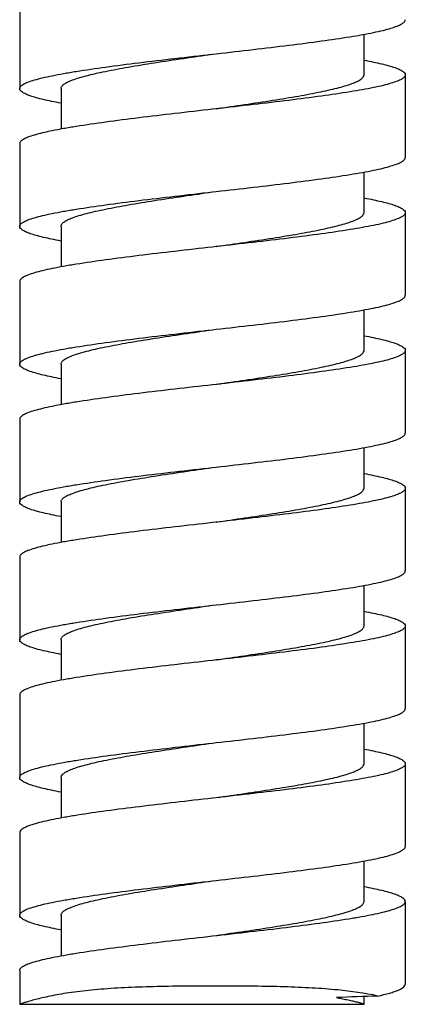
# Model space of a CAD drawing. Header units: millimetres. Extents: x 18 to 699, y 6 to 689.
# Tile 27 of 53: x 310 to 324, y 354 to 390. Entities that reach past the tile are written whole.
import ezdxf

# ---------------------------------------------------------------- set-up
doc = ezdxf.new("R2010")
doc.units = ezdxf.units.MM
doc.header["$LTSCALE"] = 46.255
doc.layers.get('0').update_dxf_attribs({"linetype": 'CONTINUOUS'})

msp = doc.modelspace()

# ---------------------------------------------------------------- linework, layer by layer
at = {"color": 7, "linetype": 'CONTINUOUS'}
for p, q in [((310.114, 390.045), (310.114, 387.045)), ((322.614, 387.545), (322.614, 389.014)), ((317.114, 388.295), (317.245, 388.31)), ((324.114, 387.545), (324.114, 384.545)), ((311.614, 387.045), (311.614, 385.576)), ((317.245, 386.31), (317.114, 386.295)), ((310.114, 385.045), (310.114, 382.045)), ((322.614, 382.545), (322.614, 384.014)), ((317.114, 383.295), (317.245, 383.31)), ((324.114, 382.545), (324.114, 379.545)), ((311.614, 382.045), (311.614, 380.576)), ((317.245, 381.31), (317.114, 381.295)), ((310.114, 380.045), (310.114, 377.045)), ((322.614, 377.545), (322.614, 379.014)), ((317.114, 378.295), (317.245, 378.31)), ((324.114, 377.545), (324.114, 374.545)), ((311.614, 377.045), (311.614, 375.576)), ((317.245, 376.31), (317.114, 376.295)), ((317.245, 376.314), (317.269, 376.317)), ((310.114, 375.045), (310.114, 372.045)), ((322.614, 372.545), (322.614, 374.014)), ((317.114, 373.295), (317.245, 373.31)), ((324.114, 372.545), (324.114, 369.545)), ((311.614, 372.045), (311.614, 370.576)), ((317.245, 371.31), (317.114, 371.295)), ((310.114, 370.045), (310.114, 367.045)), ((322.614, 367.545), (322.614, 369.014)), ((317.114, 368.295), (317.245, 368.31)), ((324.114, 367.545), (324.114, 364.545)), ((311.614, 367.045), (311.614, 365.576)), ((317.245, 366.31), (317.114, 366.295)), ((317.217, 366.31), (317.245, 366.314)), ((310.114, 365.045), (310.114, 362.06)), ((322.614, 362.545), (322.614, 364.014)), ((317.114, 363.295), (317.245, 363.31)), ((324.114, 362.545), (324.114, 359.545)), ((310.114, 362.045), (310.115, 362.06)), ((311.614, 362.045), (311.615, 362.06)), ((311.614, 362.045), (311.614, 360.576)), ((317.245, 361.31), (317.114, 361.295)), ((310.115, 360.06), (310.114, 360.045)), ((310.114, 360.045), (310.114, 357.045)), ((322.614, 357.545), (322.614, 359.014)), ((317.114, 358.295), (317.245, 358.31)), ((324.114, 357.545), (324.114, 354.545)), ((311.614, 357.045), (311.614, 355.576)), ((310.114, 355.045), (310.114, 353.816)), ((322.614, 353.818), (322.614, 354.098)), ((310.114, 353.816), (310.115, 353.815)), ((310.115, 353.815), (322.6, 353.815))]:
    msp.add_line(p, q, dxfattribs=at)
msp.add_arc((328.821, 187.867), 166.346, 91.96438, 92.48398, dxfattribs=at)
for points, knots in [([(317.245, 388.31), (317.694, 388.361), (318.574, 388.461), (319.85, 388.612), (321.023, 388.763), (321.915, 388.893), (322.545, 389), (322.944, 389.076), (323.289, 389.152), (323.575, 389.228), (323.802, 389.303), (323.952, 389.369), (324.037, 389.425), (324.08, 389.464), (324.107, 389.503), (324.114, 389.532), (324.114, 389.545)], [0, 0, 0, 0, 0.192284, 0.376754, 0.546596, 0.695579, 0.76053, 0.818334, 0.868502, 0.910649, 0.944527, 0.970107, 0.979912, 0.987905, 0.994402, 1, 1, 1, 1]), ([(310.114, 387.045), (310.114, 387.058), (310.12, 387.087), (310.148, 387.127), (310.192, 387.166), (310.28, 387.223), (310.433, 387.29), (310.665, 387.366), (310.958, 387.442), (311.311, 387.519), (311.719, 387.596), (312.362, 387.704), (313.273, 387.836), (314.468, 387.989), (315.765, 388.142), (316.658, 388.243), (317.114, 388.295)], [0, 0, 0, 0, 0.005564, 0.012041, 0.020033, 0.029854, 0.055513, 0.08952, 0.131834, 0.182192, 0.240194, 0.305337, 0.454616, 0.624508, 0.808624, 1, 1, 1, 1]), ([(311.614, 387.045), (311.614, 387.058), (311.619, 387.086), (311.64, 387.126), (311.674, 387.165), (311.742, 387.222), (311.863, 387.289), (312.046, 387.365), (312.277, 387.442), (312.554, 387.519), (312.875, 387.596), (313.38, 387.704), (314.095, 387.836), (315.392, 388.046), (316.412, 388.193), (317.114, 388.295)], [0, 0, 0, 0, 0.006928, 0.014591, 0.023538, 0.034111, 0.060805, 0.095412, 0.138016, 0.188426, 0.246286, 0.311125, 0.459407, 0.627913, 1, 1, 1, 1]), ([(322.614, 388.076), (322.728, 388.055), (322.943, 388.013), (323.243, 387.948), (323.501, 387.882), (323.715, 387.817), (323.864, 387.76), (323.96, 387.713), (324.044, 387.663), (324.114, 387.6), (324.114, 387.545)], [0, 0, 0, 0, 0.213518, 0.402646, 0.566295, 0.703682, 0.814451, 0.859961, 0.899075, 1, 1, 1, 1]), ([(324.114, 387.545), (324.114, 387.532), (324.107, 387.503), (324.08, 387.464), (324.037, 387.425), (323.952, 387.369), (323.802, 387.303), (323.575, 387.228), (323.289, 387.152), (322.944, 387.076), (322.545, 387), (321.915, 386.893), (321.023, 386.763), (319.85, 386.612), (318.574, 386.461), (317.694, 386.361), (317.245, 386.31)], [0, 0, 0, 0, 0.005598, 0.012095, 0.020088, 0.029893, 0.055473, 0.089351, 0.131498, 0.181666, 0.23947, 0.304421, 0.453404, 0.623246, 0.807716, 1, 1, 1, 1]), ([(317.245, 386.314), (317.933, 386.414), (318.932, 386.558), (320.2, 386.766), (320.897, 386.896), (321.389, 387.002), (321.701, 387.078), (321.97, 387.154), (322.195, 387.229), (322.372, 387.305), (322.489, 387.371), (322.555, 387.427), (322.596, 387.474), (322.614, 387.518), (322.614, 387.545)], [0, 0, 0, 0, 0.37366, 0.542109, 0.690031, 0.754637, 0.812258, 0.862443, 0.904855, 0.939322, 0.965944, 0.976512, 0.985477, 1, 1, 1, 1]), ([(311.612, 386.514), (311.499, 386.535), (311.284, 386.577), (310.984, 386.642), (310.726, 386.708), (310.512, 386.773), (310.363, 386.83), (310.267, 386.877), (310.183, 386.927), (310.114, 386.99), (310.114, 387.045)], [0, 0, 0, 0, 0.213517, 0.402643, 0.566291, 0.703676, 0.814445, 0.859953, 0.899069, 1, 1, 1, 1]), ([(317.114, 386.295), (316.658, 386.243), (315.765, 386.142), (314.468, 385.989), (313.273, 385.836), (312.362, 385.704), (311.719, 385.596), (311.311, 385.519), (310.958, 385.442), (310.665, 385.366), (310.433, 385.29), (310.28, 385.223), (310.192, 385.166), (310.148, 385.127), (310.12, 385.087), (310.114, 385.058), (310.114, 385.045)], [0, 0, 0, 0, 0.191376, 0.375492, 0.545384, 0.694663, 0.759806, 0.817808, 0.868166, 0.91048, 0.944487, 0.970146, 0.979967, 0.987959, 0.994436, 1, 1, 1, 1]), ([(317.245, 383.31), (317.694, 383.361), (318.574, 383.461), (319.85, 383.612), (321.023, 383.763), (321.915, 383.893), (322.545, 384), (322.944, 384.076), (323.289, 384.152), (323.575, 384.228), (323.802, 384.303), (323.952, 384.369), (324.037, 384.425), (324.08, 384.464), (324.107, 384.503), (324.114, 384.532), (324.114, 384.545)], [0, 0, 0, 0, 0.192284, 0.376754, 0.546596, 0.695579, 0.76053, 0.818334, 0.868502, 0.910649, 0.944527, 0.970107, 0.979912, 0.987905, 0.994402, 1, 1, 1, 1]), ([(310.114, 382.045), (310.114, 382.058), (310.12, 382.087), (310.148, 382.127), (310.192, 382.166), (310.28, 382.223), (310.433, 382.29), (310.665, 382.366), (310.958, 382.442), (311.311, 382.519), (311.719, 382.596), (312.362, 382.704), (313.273, 382.836), (314.468, 382.989), (315.765, 383.142), (316.658, 383.243), (317.114, 383.295)], [0, 0, 0, 0, 0.005564, 0.012041, 0.020033, 0.029854, 0.055513, 0.08952, 0.131834, 0.182192, 0.240194, 0.305337, 0.454616, 0.624508, 0.808624, 1, 1, 1, 1]), ([(311.614, 382.045), (311.614, 382.058), (311.619, 382.086), (311.64, 382.126), (311.674, 382.165), (311.742, 382.222), (311.863, 382.289), (312.046, 382.365), (312.277, 382.442), (312.554, 382.519), (312.875, 382.596), (313.38, 382.704), (314.095, 382.836), (315.392, 383.046), (316.412, 383.193), (317.114, 383.295)], [0, 0, 0, 0, 0.006928, 0.014591, 0.023538, 0.034111, 0.060805, 0.095413, 0.138016, 0.188426, 0.246285, 0.311125, 0.459407, 0.627913, 1, 1, 1, 1]), ([(322.614, 383.076), (322.728, 383.055), (322.943, 383.013), (323.243, 382.948), (323.501, 382.882), (323.715, 382.817), (323.864, 382.76), (323.96, 382.713), (324.044, 382.663), (324.114, 382.6), (324.114, 382.545)], [0, 0, 0, 0, 0.213518, 0.402646, 0.566295, 0.703682, 0.814451, 0.859961, 0.899075, 1, 1, 1, 1]), ([(324.114, 382.545), (324.114, 382.532), (324.107, 382.503), (324.08, 382.464), (324.037, 382.425), (323.952, 382.369), (323.802, 382.303), (323.575, 382.228), (323.289, 382.152), (322.944, 382.076), (322.545, 382), (321.915, 381.893), (321.023, 381.763), (319.85, 381.612), (318.574, 381.461), (317.694, 381.361), (317.245, 381.31)], [0, 0, 0, 0, 0.005598, 0.012095, 0.020088, 0.029893, 0.055473, 0.089351, 0.131498, 0.181666, 0.23947, 0.304421, 0.453404, 0.623246, 0.807716, 1, 1, 1, 1]), ([(317.245, 381.314), (317.933, 381.414), (318.932, 381.558), (320.2, 381.766), (320.897, 381.896), (321.389, 382.002), (321.701, 382.078), (321.97, 382.154), (322.195, 382.229), (322.372, 382.305), (322.489, 382.371), (322.555, 382.427), (322.596, 382.474), (322.614, 382.518), (322.614, 382.545)], [0, 0, 0, 0, 0.37366, 0.542109, 0.690031, 0.754637, 0.812258, 0.862443, 0.904855, 0.939322, 0.965944, 0.976512, 0.985477, 1, 1, 1, 1]), ([(311.612, 381.514), (311.499, 381.535), (311.284, 381.577), (310.984, 381.642), (310.726, 381.708), (310.512, 381.773), (310.363, 381.83), (310.267, 381.877), (310.183, 381.927), (310.114, 381.99), (310.114, 382.045)], [0, 0, 0, 0, 0.213517, 0.402643, 0.566291, 0.703676, 0.814445, 0.859953, 0.899069, 1, 1, 1, 1]), ([(317.114, 381.295), (316.658, 381.243), (315.765, 381.142), (314.468, 380.989), (313.273, 380.836), (312.362, 380.704), (311.719, 380.596), (311.311, 380.519), (310.958, 380.442), (310.665, 380.366), (310.433, 380.29), (310.28, 380.223), (310.192, 380.166), (310.148, 380.127), (310.12, 380.087), (310.114, 380.058), (310.114, 380.045)], [0, 0, 0, 0, 0.191376, 0.375492, 0.545384, 0.694663, 0.759806, 0.817808, 0.868166, 0.91048, 0.944487, 0.970146, 0.979967, 0.987959, 0.994436, 1, 1, 1, 1]), ([(317.245, 378.31), (317.694, 378.361), (318.574, 378.461), (319.85, 378.612), (321.023, 378.763), (321.915, 378.893), (322.545, 379), (322.944, 379.076), (323.289, 379.152), (323.575, 379.228), (323.802, 379.303), (323.952, 379.369), (324.037, 379.425), (324.08, 379.464), (324.107, 379.503), (324.114, 379.532), (324.114, 379.545)], [0, 0, 0, 0, 0.192284, 0.376754, 0.546596, 0.695579, 0.76053, 0.818334, 0.868502, 0.910649, 0.944527, 0.970107, 0.979912, 0.987905, 0.994402, 1, 1, 1, 1]), ([(310.114, 377.045), (310.114, 377.058), (310.12, 377.087), (310.148, 377.127), (310.192, 377.166), (310.28, 377.223), (310.433, 377.29), (310.665, 377.366), (310.958, 377.442), (311.311, 377.519), (311.719, 377.596), (312.362, 377.704), (313.273, 377.836), (314.468, 377.989), (315.765, 378.142), (316.658, 378.243), (317.114, 378.295)], [0, 0, 0, 0, 0.005564, 0.012041, 0.020033, 0.029854, 0.055513, 0.08952, 0.131834, 0.182192, 0.240194, 0.305337, 0.454616, 0.624508, 0.808624, 1, 1, 1, 1]), ([(311.614, 377.045), (311.614, 377.058), (311.619, 377.086), (311.64, 377.126), (311.674, 377.165), (311.742, 377.222), (311.863, 377.289), (312.046, 377.365), (312.277, 377.442), (312.554, 377.519), (312.875, 377.596), (313.38, 377.704), (314.095, 377.836), (315.392, 378.046), (316.412, 378.193), (317.114, 378.295)], [0, 0, 0, 0, 0.006928, 0.014591, 0.023538, 0.034111, 0.060805, 0.095413, 0.138016, 0.188426, 0.246286, 0.311125, 0.459407, 0.627913, 1, 1, 1, 1]), ([(322.614, 378.076), (322.728, 378.055), (322.943, 378.013), (323.243, 377.948), (323.501, 377.882), (323.715, 377.817), (323.864, 377.76), (323.96, 377.713), (324.044, 377.663), (324.114, 377.6), (324.114, 377.545)], [0, 0, 0, 0, 0.213518, 0.402646, 0.566295, 0.703682, 0.814451, 0.859961, 0.899075, 1, 1, 1, 1]), ([(324.114, 377.545), (324.114, 377.532), (324.107, 377.503), (324.08, 377.464), (324.037, 377.425), (323.952, 377.369), (323.802, 377.303), (323.575, 377.228), (323.289, 377.152), (322.944, 377.076), (322.545, 377), (321.915, 376.893), (321.023, 376.763), (319.85, 376.612), (318.574, 376.461), (317.694, 376.361), (317.245, 376.31)], [0, 0, 0, 0, 0.005598, 0.012095, 0.020088, 0.029893, 0.055473, 0.089351, 0.131498, 0.181666, 0.23947, 0.304421, 0.453404, 0.623246, 0.807716, 1, 1, 1, 1]), ([(317.269, 376.317), (317.955, 376.417), (318.95, 376.561), (320.212, 376.768), (320.906, 376.897), (321.396, 377.004), (321.706, 377.079), (321.974, 377.155), (322.197, 377.23), (322.373, 377.305), (322.489, 377.371), (322.555, 377.427), (322.596, 377.475), (322.614, 377.518), (322.614, 377.545)], [0, 0, 0, 0, 0.373929, 0.542361, 0.690214, 0.754777, 0.812354, 0.862497, 0.904874, 0.939315, 0.965923, 0.976491, 0.985459, 1, 1, 1, 1]), ([(311.612, 376.514), (311.499, 376.535), (311.284, 376.577), (310.984, 376.642), (310.726, 376.708), (310.512, 376.773), (310.363, 376.83), (310.267, 376.877), (310.183, 376.927), (310.114, 376.99), (310.114, 377.045)], [0, 0, 0, 0, 0.213517, 0.402643, 0.566291, 0.703676, 0.814445, 0.859953, 0.899069, 1, 1, 1, 1]), ([(317.114, 376.295), (316.658, 376.243), (315.765, 376.142), (314.468, 375.989), (313.273, 375.836), (312.362, 375.704), (311.719, 375.596), (311.311, 375.519), (310.958, 375.442), (310.665, 375.366), (310.433, 375.29), (310.28, 375.223), (310.192, 375.166), (310.148, 375.127), (310.12, 375.087), (310.114, 375.058), (310.114, 375.045)], [0, 0, 0, 0, 0.191376, 0.375492, 0.545384, 0.694663, 0.759806, 0.817808, 0.868166, 0.91048, 0.944487, 0.970146, 0.979967, 0.987959, 0.994436, 1, 1, 1, 1]), ([(317.245, 373.31), (317.694, 373.361), (318.574, 373.461), (319.85, 373.612), (321.023, 373.763), (321.915, 373.893), (322.545, 374), (322.944, 374.076), (323.289, 374.152), (323.575, 374.228), (323.802, 374.303), (323.952, 374.369), (324.037, 374.425), (324.08, 374.464), (324.107, 374.503), (324.114, 374.532), (324.114, 374.545)], [0, 0, 0, 0, 0.192284, 0.376754, 0.546596, 0.695579, 0.76053, 0.818334, 0.868502, 0.910649, 0.944527, 0.970107, 0.979912, 0.987905, 0.994402, 1, 1, 1, 1]), ([(310.114, 372.045), (310.114, 372.058), (310.12, 372.087), (310.148, 372.127), (310.192, 372.166), (310.28, 372.223), (310.433, 372.29), (310.665, 372.366), (310.958, 372.442), (311.311, 372.519), (311.719, 372.596), (312.362, 372.704), (313.273, 372.836), (314.468, 372.989), (315.765, 373.142), (316.658, 373.243), (317.114, 373.295)], [0, 0, 0, 0, 0.005564, 0.012041, 0.020033, 0.029854, 0.055513, 0.08952, 0.131834, 0.182192, 0.240194, 0.305337, 0.454616, 0.624508, 0.808624, 1, 1, 1, 1]), ([(311.614, 372.045), (311.614, 372.058), (311.619, 372.086), (311.64, 372.126), (311.674, 372.165), (311.742, 372.222), (311.863, 372.289), (312.046, 372.365), (312.277, 372.442), (312.554, 372.519), (312.875, 372.596), (313.38, 372.704), (314.095, 372.836), (315.392, 373.046), (316.412, 373.193), (317.114, 373.295)], [0, 0, 0, 0, 0.006928, 0.014591, 0.023538, 0.034111, 0.060805, 0.095413, 0.138016, 0.188426, 0.246286, 0.311125, 0.459407, 0.627913, 1, 1, 1, 1]), ([(322.614, 373.076), (322.728, 373.055), (322.943, 373.013), (323.243, 372.948), (323.501, 372.882), (323.715, 372.817), (323.864, 372.76), (323.96, 372.713), (324.044, 372.663), (324.114, 372.6), (324.114, 372.545)], [0, 0, 0, 0, 0.213518, 0.402646, 0.566295, 0.703682, 0.814451, 0.859961, 0.899075, 1, 1, 1, 1]), ([(324.114, 372.545), (324.114, 372.532), (324.107, 372.503), (324.08, 372.464), (324.037, 372.425), (323.952, 372.369), (323.802, 372.303), (323.575, 372.228), (323.289, 372.152), (322.944, 372.076), (322.545, 372), (321.915, 371.893), (321.023, 371.763), (319.85, 371.612), (318.574, 371.461), (317.694, 371.361), (317.245, 371.31)], [0, 0, 0, 0, 0.005598, 0.012095, 0.020088, 0.029893, 0.055473, 0.089351, 0.131498, 0.181666, 0.23947, 0.304421, 0.453404, 0.623246, 0.807716, 1, 1, 1, 1]), ([(317.245, 371.314), (317.933, 371.414), (318.932, 371.558), (320.2, 371.766), (320.897, 371.896), (321.389, 372.002), (321.701, 372.078), (321.97, 372.154), (322.195, 372.229), (322.372, 372.305), (322.489, 372.371), (322.555, 372.427), (322.596, 372.474), (322.614, 372.518), (322.614, 372.545)], [0, 0, 0, 0, 0.37366, 0.542109, 0.690031, 0.754637, 0.812258, 0.862443, 0.904855, 0.939322, 0.965944, 0.976512, 0.985477, 1, 1, 1, 1]), ([(311.612, 371.514), (311.499, 371.535), (311.284, 371.577), (310.984, 371.642), (310.726, 371.708), (310.512, 371.773), (310.363, 371.83), (310.267, 371.877), (310.183, 371.927), (310.114, 371.99), (310.114, 372.045)], [0, 0, 0, 0, 0.213517, 0.402643, 0.566291, 0.703676, 0.814445, 0.859953, 0.899069, 1, 1, 1, 1]), ([(317.114, 371.295), (316.658, 371.243), (315.765, 371.142), (314.468, 370.989), (313.273, 370.836), (312.362, 370.704), (311.719, 370.596), (311.311, 370.519), (310.958, 370.442), (310.665, 370.366), (310.433, 370.29), (310.28, 370.223), (310.192, 370.166), (310.148, 370.127), (310.12, 370.087), (310.114, 370.058), (310.114, 370.045)], [0, 0, 0, 0, 0.191376, 0.375492, 0.545384, 0.694663, 0.759806, 0.817808, 0.868166, 0.91048, 0.944487, 0.970146, 0.979967, 0.987959, 0.994436, 1, 1, 1, 1]), ([(317.245, 368.31), (317.694, 368.361), (318.574, 368.461), (319.85, 368.612), (321.023, 368.763), (321.915, 368.893), (322.545, 369), (322.944, 369.076), (323.289, 369.152), (323.575, 369.228), (323.802, 369.303), (323.952, 369.369), (324.037, 369.425), (324.08, 369.464), (324.107, 369.503), (324.114, 369.532), (324.114, 369.545)], [0, 0, 0, 0, 0.192284, 0.376754, 0.546596, 0.695579, 0.76053, 0.818334, 0.868502, 0.910649, 0.944527, 0.970107, 0.979912, 0.987905, 0.994402, 1, 1, 1, 1]), ([(310.114, 367.045), (310.114, 367.058), (310.12, 367.087), (310.148, 367.127), (310.192, 367.166), (310.28, 367.223), (310.433, 367.29), (310.665, 367.366), (310.958, 367.442), (311.311, 367.519), (311.719, 367.596), (312.362, 367.704), (313.273, 367.836), (314.468, 367.989), (315.765, 368.142), (316.658, 368.243), (317.114, 368.295)], [0, 0, 0, 0, 0.005564, 0.012041, 0.020033, 0.029854, 0.055513, 0.08952, 0.131834, 0.182192, 0.240194, 0.305337, 0.454616, 0.624508, 0.808624, 1, 1, 1, 1]), ([(311.614, 367.045), (311.614, 367.058), (311.619, 367.086), (311.64, 367.126), (311.674, 367.165), (311.742, 367.222), (311.863, 367.289), (312.046, 367.365), (312.277, 367.442), (312.554, 367.519), (312.875, 367.596), (313.38, 367.704), (314.095, 367.836), (315.392, 368.046), (316.412, 368.193), (317.114, 368.295)], [0, 0, 0, 0, 0.006928, 0.014591, 0.023538, 0.034111, 0.060805, 0.095413, 0.138016, 0.188426, 0.246286, 0.311125, 0.459407, 0.627913, 1, 1, 1, 1]), ([(322.614, 368.076), (322.728, 368.055), (322.943, 368.013), (323.243, 367.948), (323.501, 367.882), (323.715, 367.817), (323.864, 367.76), (323.96, 367.713), (324.044, 367.663), (324.114, 367.6), (324.114, 367.545)], [0, 0, 0, 0, 0.213518, 0.402646, 0.566295, 0.703682, 0.814451, 0.859961, 0.899075, 1, 1, 1, 1]), ([(324.114, 367.545), (324.114, 367.532), (324.107, 367.503), (324.08, 367.464), (324.037, 367.425), (323.952, 367.369), (323.802, 367.303), (323.575, 367.228), (323.289, 367.152), (322.944, 367.076), (322.545, 367), (321.915, 366.893), (321.023, 366.763), (319.85, 366.612), (318.574, 366.461), (317.694, 366.361), (317.245, 366.31)], [0, 0, 0, 0, 0.005598, 0.012095, 0.020088, 0.029893, 0.055473, 0.089351, 0.131498, 0.181666, 0.23947, 0.304421, 0.453404, 0.623246, 0.807716, 1, 1, 1, 1]), ([(317.245, 366.314), (317.933, 366.414), (318.932, 366.558), (320.2, 366.766), (320.897, 366.896), (321.389, 367.002), (321.701, 367.078), (321.97, 367.154), (322.195, 367.229), (322.372, 367.305), (322.489, 367.371), (322.555, 367.426), (322.588, 367.465), (322.609, 367.504), (322.614, 367.532), (322.614, 367.545)], [0, 0, 0, 0, 0.373599, 0.54202, 0.689918, 0.754514, 0.812126, 0.862302, 0.904708, 0.939169, 0.965786, 0.976353, 0.985316, 0.993018, 1, 1, 1, 1]), ([(311.612, 366.514), (311.499, 366.535), (311.284, 366.577), (310.984, 366.642), (310.726, 366.708), (310.512, 366.773), (310.363, 366.83), (310.267, 366.877), (310.183, 366.927), (310.114, 366.99), (310.114, 367.045)], [0, 0, 0, 0, 0.213517, 0.402643, 0.566291, 0.703676, 0.814445, 0.859953, 0.899069, 1, 1, 1, 1]), ([(317.114, 366.295), (316.658, 366.243), (315.765, 366.142), (314.468, 365.989), (313.273, 365.836), (312.362, 365.704), (311.719, 365.596), (311.311, 365.519), (310.958, 365.442), (310.665, 365.366), (310.433, 365.29), (310.28, 365.223), (310.192, 365.166), (310.148, 365.127), (310.12, 365.087), (310.114, 365.058), (310.114, 365.045)], [0, 0, 0, 0, 0.191376, 0.375492, 0.545384, 0.694663, 0.759806, 0.817808, 0.868166, 0.91048, 0.944487, 0.970146, 0.979967, 0.987959, 0.994436, 1, 1, 1, 1]), ([(317.245, 363.31), (317.694, 363.361), (318.574, 363.461), (319.85, 363.612), (321.023, 363.763), (321.915, 363.893), (322.545, 364), (322.944, 364.076), (323.289, 364.152), (323.575, 364.228), (323.802, 364.303), (323.952, 364.369), (324.037, 364.425), (324.08, 364.464), (324.107, 364.503), (324.114, 364.532), (324.114, 364.545)], [0, 0, 0, 0, 0.192284, 0.376754, 0.546596, 0.695579, 0.76053, 0.818334, 0.868502, 0.910649, 0.944527, 0.970107, 0.979912, 0.987905, 0.994402, 1, 1, 1, 1]), ([(310.115, 362.06), (310.12, 362.089), (310.152, 362.134), (310.211, 362.179), (310.305, 362.235), (310.464, 362.301), (310.703, 362.377), (311.001, 362.452), (311.357, 362.528), (311.766, 362.605), (312.408, 362.711), (313.313, 362.841), (314.498, 362.992), (315.781, 363.143), (316.664, 363.244), (317.114, 363.295)], [0, 0, 0, 0, 0.012515, 0.021044, 0.03143, 0.058165, 0.093082, 0.1361, 0.186943, 0.245211, 0.310407, 0.459204, 0.627957, 0.810468, 1, 1, 1, 1]), ([(311.615, 362.06), (311.618, 362.088), (311.642, 362.131), (311.689, 362.179), (311.762, 362.234), (311.888, 362.301), (312.076, 362.376), (312.31, 362.452), (312.59, 362.528), (312.912, 362.605), (313.415, 362.711), (314.127, 362.841), (315.058, 362.992), (316.066, 363.143), (316.76, 363.244), (317.114, 363.295)], [0, 0, 0, 0, 0.014926, 0.024331, 0.035406, 0.063099, 0.098577, 0.141869, 0.192763, 0.2509, 0.315814, 0.463681, 0.63114, 0.81212, 1, 1, 1, 1]), ([(322.614, 363.076), (322.728, 363.055), (322.943, 363.013), (323.243, 362.948), (323.501, 362.882), (323.715, 362.817), (323.864, 362.76), (323.96, 362.713), (324.044, 362.663), (324.114, 362.6), (324.114, 362.545)], [0, 0, 0, 0, 0.213518, 0.402646, 0.566295, 0.703682, 0.814451, 0.859961, 0.899075, 1, 1, 1, 1]), ([(324.114, 362.545), (324.114, 362.532), (324.107, 362.503), (324.08, 362.464), (324.037, 362.425), (323.952, 362.369), (323.802, 362.303), (323.575, 362.228), (323.289, 362.152), (322.944, 362.076), (322.545, 362), (321.915, 361.893), (321.023, 361.763), (319.85, 361.612), (318.574, 361.461), (317.694, 361.361), (317.245, 361.31)], [0, 0, 0, 0, 0.005598, 0.012095, 0.020088, 0.029893, 0.055473, 0.089351, 0.131498, 0.181666, 0.23947, 0.304421, 0.453404, 0.623246, 0.807716, 1, 1, 1, 1]), ([(317.245, 361.314), (317.933, 361.414), (318.932, 361.558), (320.2, 361.766), (320.897, 361.896), (321.389, 362.002), (321.701, 362.078), (321.97, 362.154), (322.195, 362.229), (322.372, 362.305), (322.489, 362.371), (322.555, 362.427), (322.596, 362.474), (322.614, 362.518), (322.614, 362.545)], [0, 0, 0, 0, 0.37366, 0.542109, 0.690031, 0.754637, 0.812258, 0.862443, 0.904855, 0.939322, 0.965944, 0.976512, 0.985477, 1, 1, 1, 1]), ([(311.612, 361.514), (311.499, 361.535), (311.284, 361.577), (310.984, 361.642), (310.726, 361.708), (310.512, 361.773), (310.363, 361.83), (310.267, 361.877), (310.183, 361.927), (310.114, 361.99), (310.114, 362.045)], [0, 0, 0, 0, 0.213516, 0.402641, 0.566289, 0.703674, 0.814442, 0.859951, 0.899067, 1, 1, 1, 1]), ([(317.114, 361.295), (316.664, 361.244), (315.781, 361.143), (314.498, 360.992), (313.313, 360.841), (312.408, 360.711), (311.766, 360.605), (311.357, 360.528), (311.001, 360.452), (310.703, 360.377), (310.464, 360.301), (310.305, 360.235), (310.211, 360.179), (310.152, 360.134), (310.12, 360.089), (310.115, 360.06)], [0, 0, 0, 0, 0.189532, 0.372043, 0.540796, 0.689593, 0.754789, 0.813057, 0.8639, 0.906918, 0.941835, 0.96857, 0.978956, 0.987485, 1, 1, 1, 1]), ([(317.245, 358.31), (317.694, 358.361), (318.574, 358.461), (319.85, 358.612), (321.023, 358.763), (321.915, 358.893), (322.545, 359), (322.944, 359.076), (323.289, 359.152), (323.575, 359.228), (323.802, 359.303), (323.952, 359.369), (324.037, 359.425), (324.08, 359.464), (324.107, 359.503), (324.114, 359.532), (324.114, 359.545)], [0, 0, 0, 0, 0.192284, 0.376754, 0.546596, 0.695579, 0.76053, 0.818334, 0.868502, 0.910649, 0.944527, 0.970107, 0.979912, 0.987905, 0.994402, 1, 1, 1, 1]), ([(310.114, 357.045), (310.114, 357.058), (310.12, 357.087), (310.148, 357.127), (310.192, 357.166), (310.28, 357.223), (310.433, 357.29), (310.665, 357.366), (310.958, 357.442), (311.311, 357.519), (311.719, 357.596), (312.362, 357.704), (313.273, 357.836), (314.468, 357.989), (315.765, 358.142), (316.658, 358.243), (317.114, 358.295)], [0, 0, 0, 0, 0.005564, 0.012041, 0.020033, 0.029854, 0.055513, 0.08952, 0.131834, 0.182192, 0.240194, 0.305337, 0.454616, 0.624508, 0.808624, 1, 1, 1, 1]), ([(311.614, 357.045), (311.614, 357.058), (311.619, 357.086), (311.64, 357.126), (311.674, 357.165), (311.742, 357.222), (311.863, 357.289), (312.046, 357.365), (312.277, 357.442), (312.554, 357.519), (312.875, 357.596), (313.38, 357.704), (314.095, 357.836), (315.392, 358.046), (316.412, 358.193), (317.114, 358.295)], [0, 0, 0, 0, 0.006928, 0.014591, 0.023538, 0.034111, 0.060805, 0.095413, 0.138016, 0.188426, 0.246286, 0.311125, 0.459407, 0.627913, 1, 1, 1, 1]), ([(324.114, 357.545), (324.114, 357.6), (324.044, 357.663), (323.96, 357.713), (323.864, 357.761), (323.715, 357.817), (323.501, 357.882), (323.243, 357.948), (322.943, 358.013), (322.728, 358.055), (322.614, 358.076)], [0, 0, 0, 0, 0.100921, 0.140036, 0.185545, 0.296314, 0.433702, 0.597353, 0.786481, 1, 1, 1, 1]), ([(317.114, 356.295), (317.569, 356.347), (318.462, 356.448), (319.759, 356.601), (320.954, 356.754), (321.865, 356.886), (322.508, 356.994), (322.916, 357.071), (323.269, 357.148), (323.562, 357.224), (323.795, 357.3), (323.948, 357.367), (324.035, 357.424), (324.079, 357.463), (324.107, 357.503), (324.114, 357.532), (324.114, 357.545)], [0, 0, 0, 0, 0.191373, 0.375489, 0.545382, 0.694661, 0.759805, 0.817807, 0.868166, 0.91048, 0.944487, 0.970146, 0.979967, 0.987958, 0.994436, 1, 1, 1, 1]), ([(317.114, 356.295), (317.816, 356.397), (318.836, 356.543), (320.132, 356.754), (320.847, 356.886), (321.352, 356.994), (321.673, 357.071), (321.951, 357.148), (322.182, 357.225), (322.365, 357.301), (322.485, 357.368), (322.553, 357.425), (322.587, 357.464), (322.609, 357.504), (322.614, 357.532), (322.614, 357.545)], [0, 0, 0, 0, 0.372087, 0.540593, 0.688875, 0.753714, 0.811574, 0.861984, 0.904587, 0.939195, 0.965889, 0.976462, 0.985409, 0.993072, 1, 1, 1, 1]), ([(311.612, 356.514), (311.499, 356.535), (311.284, 356.577), (310.984, 356.642), (310.726, 356.708), (310.512, 356.773), (310.363, 356.83), (310.267, 356.877), (310.183, 356.927), (310.114, 356.99), (310.114, 357.045)], [0, 0, 0, 0, 0.213517, 0.402643, 0.566291, 0.703676, 0.814445, 0.859953, 0.899069, 1, 1, 1, 1]), ([(310.114, 355.045), (310.114, 355.058), (310.12, 355.087), (310.148, 355.127), (310.192, 355.166), (310.28, 355.223), (310.433, 355.29), (310.665, 355.366), (310.958, 355.442), (311.311, 355.519), (311.719, 355.596), (312.362, 355.704), (313.273, 355.836), (314.468, 355.989), (315.765, 356.142), (316.658, 356.243), (317.114, 356.295)], [0, 0, 0, 0, 0.005564, 0.012042, 0.020033, 0.029854, 0.055513, 0.08952, 0.131834, 0.182193, 0.240195, 0.305339, 0.454618, 0.624511, 0.808627, 1, 1, 1, 1]), ([(323.119, 354.116), (322.638, 354.219), (321.843, 354.328), (320.706, 354.412), (319.695, 354.453), (318.616, 354.473), (317.497, 354.48), (316.368, 354.478), (315.258, 354.464), (314.198, 354.433), (313.359, 354.386), (312.734, 354.332), (312.307, 354.286), (311.912, 354.233), (311.551, 354.175), (311.227, 354.113), (310.942, 354.051), (310.698, 353.99), (310.52, 353.943), (310.399, 353.909), (310.325, 353.887), (310.262, 353.868), (310.21, 353.851), (310.174, 353.839), (310.151, 353.831), (310.138, 353.827), (310.128, 353.823), (310.12, 353.82), (310.116, 353.817), (310.114, 353.816), (310.114, 353.816)], [0, 0, 0, 0, 0.112798, 0.183473, 0.261421, 0.344631, 0.430909, 0.517971, 0.60351, 0.685263, 0.76109, 0.796172, 0.829071, 0.859592, 0.887555, 0.912792, 0.93514, 0.954437, 0.970514, 0.977296, 0.983218, 0.988265, 0.992425, 0.995686, 0.996976, 0.998037, 0.99887, 0.999473, 0.999848, 1, 1, 1, 1]), ([(323.119, 354.116), (323.263, 354.148), (323.465, 354.196), (323.711, 354.272), (323.852, 354.325), (323.964, 354.377), (324.046, 354.43), (324.099, 354.484), (324.114, 354.526), (324.114, 354.545)], [0, 0, 0, 0, 0.395348, 0.555633, 0.690547, 0.800264, 0.88579, 0.949958, 1, 1, 1, 1]), ([(321.612, 354.057), (321.688, 354.044), (321.832, 354.017), (322.032, 353.977), (322.204, 353.938), (322.347, 353.904), (322.446, 353.878), (322.51, 353.859), (322.546, 353.848), (322.574, 353.838), (322.595, 353.83), (322.607, 353.825), (322.614, 353.82), (322.614, 353.818)], [0, 0, 0, 0, 0.2252, 0.423989, 0.595024, 0.737142, 0.849335, 0.893944, 0.930779, 0.959771, 0.980888, 0.994159, 1, 1, 1, 1]), ([(322.614, 353.818), (322.614, 353.817), (322.608, 353.815), (322.604, 353.815), (322.6, 353.815)], [0, 0, 0, 0, 0.290818, 1, 1, 1, 1])]:
    msp.add_open_spline(points, degree=3, knots=knots, dxfattribs=at)

doc.saveas('drawing.dxf')
